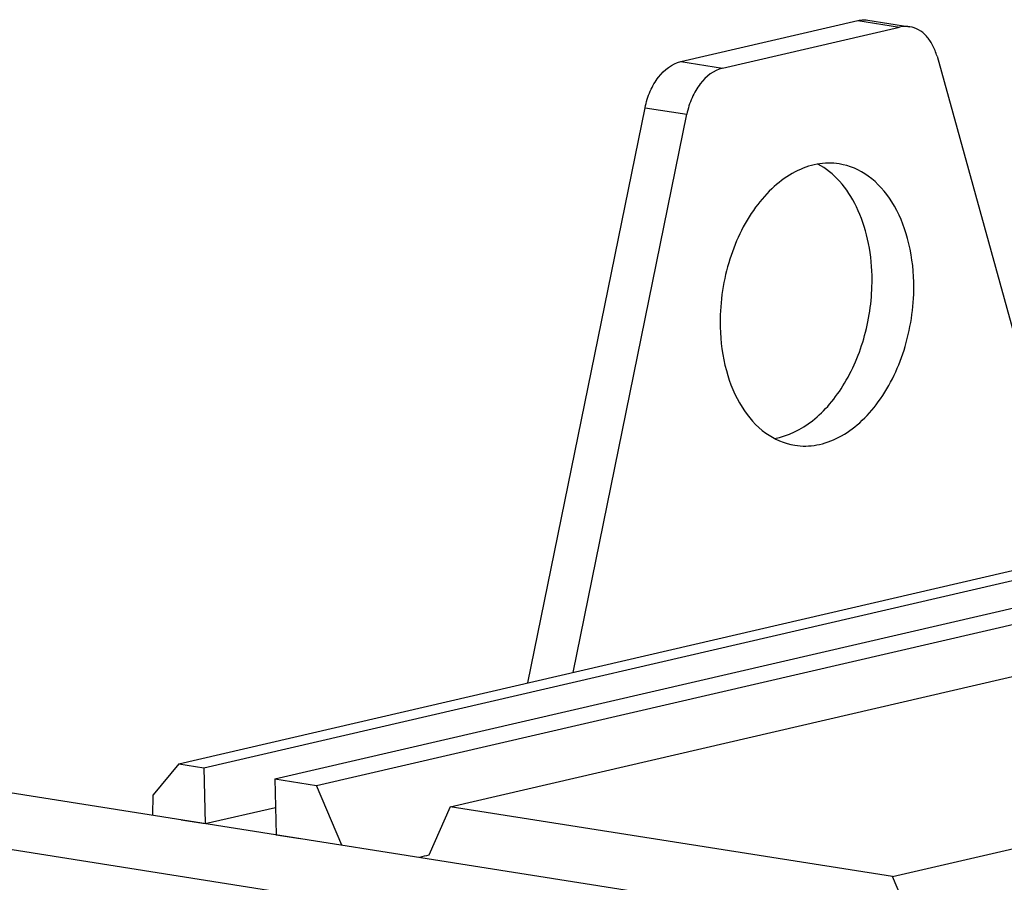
# Model space of a CAD drawing. Header units: millimetres. Extents: x 0 to 420, y 0 to 297.
# Tile 17 of 68: x 165 to 178, y 47 to 58. Entities that reach past the tile are written whole.
import ezdxf

# ---------------------------------------------------------------- set-up
doc = ezdxf.new("R2010")
doc.units = ezdxf.units.MM
doc.header["$LTSCALE"] = 23.1
for name, color, linetype in [('AXIS', 7, 'CONTINUOUS'), ('COMPONENTS', 7, 'CONTINUOUS'), ('CUT', 7, 'CONTINUOUS')]:
    doc.layers.add(name, color=color, linetype=linetype)

msp = doc.modelspace()

# ---------------------------------------------------------------- linework, layer by layer
at = {"layer": 'AXIS', "color": 7, "linetype": 'CONTINUOUS'}
for p, q in [((176.94474, 47.17709), (191.83366, 50.62663)), ((176.94474, 47.17709), (171.11734, 48.09777)), ((177.25635, 46.44489), (176.94474, 47.17709))]:
    msp.add_line(p, q, dxfattribs=at)
at = {"layer": 'COMPONENTS', "color": 7, "linetype": 'CONTINUOUS'}
for p, q in [((174.15571, 57.90905), (176.48723, 58.44922)), ((174.70547, 57.82219), (177.03698, 58.36237)), ((176.62124, 58.45451), (177.171, 58.36765)), ((177.53063, 57.97766), (179.35091, 51.39782)), ((172.14026, 49.72723), (173.68498, 57.30091)), ((172.73587, 49.86522), (174.23473, 57.21405)), ((183.29581, 45.44084), (164.80022, 48.36297)), ((181.37864, 44.99666), (162.88305, 47.91879))]:
    msp.add_line(p, q, dxfattribs=at)
at = {"layer": 'COMPONENTS', "color": 9, "linetype": 'CONTINUOUS'}
for p, q in [((176.48723, 58.44922), (177.03698, 58.36237)), ((174.15571, 57.90905), (174.70547, 57.82219)), ((173.68498, 57.30091), (174.23473, 57.21405))]:
    msp.add_line(p, q, dxfattribs=at)
at = {"layer": 'COMPONENTS', "color": 7, "linetype": 'CONTINUOUS'}
for points, knots in [([(176.48723, 58.44922), (176.49836, 58.4518), (176.54247, 58.45996), (176.58817, 58.45973), (176.62118, 58.45452)], [0, 0, 0, 0, 0.25480014, 1, 1, 1, 1]), ([(177.17093, 58.36766), (177.13793, 58.37287), (177.09222, 58.3731), (177.04811, 58.36494), (177.03698, 58.36237)], [0, 0, 0, 0, 0.74519986, 1, 1, 1, 1]), ([(177.53063, 57.97766), (177.51648, 58.0288), (177.48018, 58.12431), (177.39789, 58.24574), (177.29357, 58.33191), (177.21154, 58.36125), (177.17093, 58.36766)], [0, 0, 0, 0, 0.28492397, 0.54392611, 0.77924535, 1, 1, 1, 1]), ([(173.68498, 57.30091), (173.70019, 57.37551), (173.74506, 57.51806), (173.87651, 57.74972), (174.03949, 57.88212), (174.15571, 57.90905)], [0, 0, 0, 0, 0.28524008, 0.55310814, 1, 1, 1, 1]), ([(174.70547, 57.82219), (174.58925, 57.79526), (174.42626, 57.66287), (174.29482, 57.4312), (174.24995, 57.28866), (174.23473, 57.21405)], [0, 0, 0, 0, 0.44689186, 0.71475992, 1, 1, 1, 1]), ([(176.2418, 56.56089), (176.14631, 56.57597), (175.94274, 56.57212), (175.64611, 56.46475), (175.36947, 56.26631), (175.03354, 55.88437), (174.74318, 55.25687), (174.66803, 54.69763), (174.67459, 54.41352)], [0, 0, 0, 0, 0.09780098, 0.20137587, 0.3145673, 0.43861277, 0.71250642, 1, 1, 1, 1]), ([(176.67426, 55.09104), (176.67053, 55.25247), (176.63502, 55.56387), (176.4927, 55.99054), (176.27088, 56.33631), (176.06718, 56.50195), (175.95978, 56.55832)], [0, 0, 0, 0, 0.28461248, 0.54836558, 0.78621349, 1, 1, 1, 1]), ([(177.22401, 55.00418), (177.21955, 55.19743), (177.171, 55.56659), (176.97087, 56.05593), (176.65787, 56.41711), (176.37848, 56.5393), (176.2418, 56.56089)], [0, 0, 0, 0, 0.2928001, 0.55782279, 0.79040439, 1, 1, 1, 1]), ([(175.38937, 52.94628), (175.57105, 52.97749), (175.84209, 53.11585), (176.1284, 53.39837), (176.39552, 53.77553), (176.62237, 54.34559), (176.68003, 54.8412), (176.67426, 55.09104)], [0, 0, 0, 0, 0.20621409, 0.32327249, 0.44926907, 0.72044219, 1, 1, 1, 1]), ([(175.65681, 52.85681), (175.7523, 52.84173), (175.95587, 52.84558), (176.2525, 52.95295), (176.52914, 53.15139), (176.86506, 53.53334), (177.15543, 54.16084), (177.23057, 54.72008), (177.22401, 55.00418)], [0, 0, 0, 0, 0.09780098, 0.20137587, 0.3145673, 0.43861277, 0.71250642, 1, 1, 1, 1]), ([(174.67459, 54.41352), (174.67905, 54.22027), (174.72761, 53.85111), (174.92773, 53.36177), (175.24074, 53.00059), (175.52013, 52.8784), (175.65681, 52.85681)], [0, 0, 0, 0, 0.2928001, 0.55782279, 0.79040439, 1, 1, 1, 1])]:
    msp.add_open_spline(points, degree=3, knots=knots, dxfattribs=at)
at = {"layer": 'CUT', "color": 7, "linetype": 'CONTINUOUS'}
for p, q in [((167.54394, 48.66233), (182.43287, 52.11187)), ((167.8738, 48.61022), (182.76272, 52.05975)), ((168.80838, 48.46256), (183.6973, 51.9121)), ((169.35813, 48.37571), (184.24706, 51.82524)), ((171.11734, 48.09777), (186.00627, 51.5473)), ((167.54394, 48.66233), (167.20686, 48.25193)), ((167.54394, 48.66233), (167.8738, 48.61022)), ((167.8738, 48.61022), (167.89077, 47.87469)), ((168.80838, 48.46256), (168.82535, 47.72704)), ((168.80838, 48.46256), (169.35813, 48.37571)), ((169.69251, 47.59003), (169.35813, 48.37571)), ((167.20267, 47.9834), (167.20686, 48.25193)), ((167.89077, 47.87469), (168.81699, 48.08928)), ((171.11734, 48.09777), (170.83736, 47.45903)), ((167.57295, 47.9249), (167.89077, 47.87469)), ((168.82535, 47.72704), (169.14317, 47.67682))]:
    msp.add_line(p, q, dxfattribs=at)
msp.add_arc((172.66463, 39.62759), 8.04179, 103.133512, 104.046511, dxfattribs=at)

doc.saveas('drawing.dxf')
